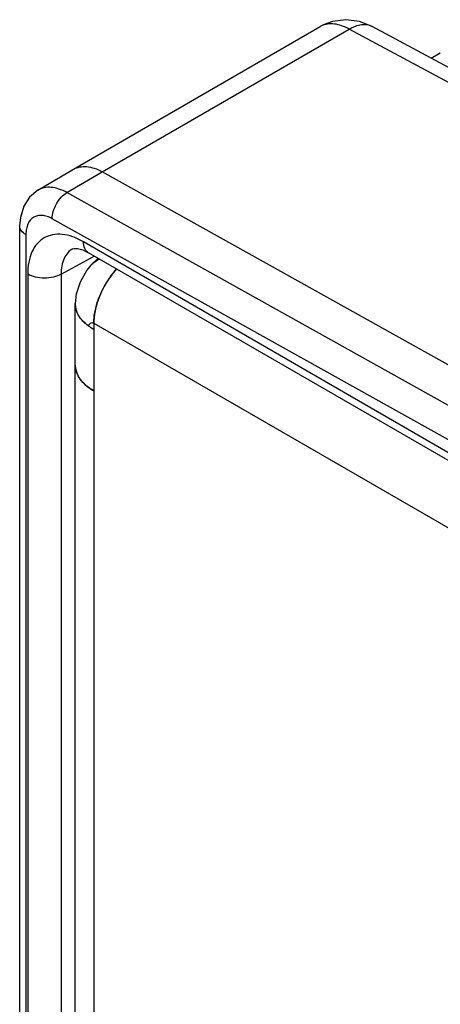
# Model space of a CAD drawing. Header units: inches. Extents: x 0 to 22, y 0 to 17.
# Tile 57 of 59: x 17.708 to 18.24, y 14.02 to 15.264. Entities that reach past the tile are written whole.
import ezdxf

# ---------------------------------------------------------------- set-up
doc = ezdxf.new("R2010")
doc.units = ezdxf.units.IN
doc.header["$LTSCALE"] = 1.21
doc.header["$MEASUREMENT"] = 0
doc.layers.get('0').update_dxf_attribs({"linetype": 'CONTINUOUS'})
doc.layers.add('03___PRT_ALL_CURVES', color=7, linetype='CONTINUOUS')

msp = doc.modelspace()

# ---------------------------------------------------------------- linework, layer by layer
at = {"color": 7, "linetype": 'CONTINUOUS'}
for p, q in [((17.776, 15.0753), (18.0883, 15.2556)), ((17.8125, 15.0721), (18.125, 15.2525)), ((18.0931, 15.2581), (18.0883, 15.2556)), ((18.0931, 15.2581), (18.0931, 15.2581)), ((18.5794, 15.0081), (18.125, 15.2525)), ((18.5965, 15.018), (18.1541, 15.2559)), ((18.2287, 15.2158), (18.2403, 15.2225)), ((17.7311, 15.0489), (17.776, 15.0753)), ((17.7678, 15.0458), (17.8125, 15.0721)), ((18.8808, 14.4768), (17.8125, 15.0721)), ((18.8634, 14.4353), (17.7678, 15.0458)), ((18.8804, 14.3823), (17.7492, 15.0126)), ((17.7079, 15.0037), (17.7079, 12.6274)), ((17.7158, 14.9927), (17.7158, 12.6164)), ((17.7751, 14.9747), (17.7751, 14.9747)), ((18.8836, 14.3514), (17.7888, 14.9835)), ((17.7604, 14.9426), (17.8024, 14.9655)), ((18.8898, 14.3377), (17.7951, 14.9698)), ((17.7181, 14.9427), (17.7181, 12.6637)), ((17.7604, 14.9426), (17.7604, 12.6636))]:
    msp.add_line(p, q, dxfattribs=at)
at = {"color": 3, "linetype": 'CONTINUOUS'}
for p, q in [((17.8072, 14.9627), (17.7981, 14.9539)), ((17.7981, 14.9539), (17.7931, 14.9477)), ((17.7981, 14.9539), (17.7981, 14.9539)), ((17.7931, 14.9477), (17.7843, 14.9325)), ((17.7783, 12.6739), (17.7783, 14.9053)), ((17.8018, 14.8808), (17.8018, 12.6331)), ((17.8018, 14.8808), (19.1976, 14.0749)), ((17.7841, 14.8105), (17.7873, 14.8065))]:
    msp.add_line(p, q, dxfattribs=at)
at = {"color": 7, "linetype": 'CONTINUOUS'}
for points in [[(18.1541, 15.2559), (18.1379, 15.2622), (18.1206, 15.2644), (18.1038, 15.2621), (18.0931, 15.2581)], [(17.7311, 15.0489), (17.7204, 15.04), (17.713, 15.0285), (17.7088, 15.0144), (17.7079, 15.0037)], [(17.7751, 14.9747), (17.7768, 14.9753), (17.7811, 14.9752), (17.7879, 14.9733), (17.7951, 14.9698)]]:
    msp.add_lwpolyline(points, dxfattribs=at)
at = {"color": 3, "linetype": 'CONTINUOUS'}
msp.add_lwpolyline([(17.7843, 14.9325), (17.7795, 14.9172), (17.7783, 14.9054)], dxfattribs=at)
for centre, radius, start, end in [((17.9124, 14.8756), 0.1103, 137.9258, 141.0154), ((17.9172, 14.8718), 0.1163, 141.0322, 146.2386), ((17.9202, 14.8696), 0.12, 149.8377, 155.25), ((17.9212, 14.869), 0.1212, 146.2172, 149.8576), ((17.9166, 14.8712), 0.1161, 155.2597, 158.6889), ((17.8055, 14.9054), 0.0272, 180.0531, 192.7739), ((17.8972, 14.8774), 0.0957, 165.1399, 168.3699), ((17.82, 14.9135), 0.044, 218.827, 223.1568)]:
    msp.add_arc(centre, radius, start, end, dxfattribs=at)
at = {"color": 7, "linetype": 'CONTINUOUS'}
for points, knots in [([(18.125, 15.2525), (18.1219, 15.2542), (18.1159, 15.2569), (18.1066, 15.2592), (18.0979, 15.2593), (18.0925, 15.2577), (18.0901, 15.2566)], [0, 0, 0, 0, 0.287109, 0.546485, 0.781388, 1, 1, 1, 1]), ([(18.125, 15.2525), (18.1275, 15.254), (18.1325, 15.2565), (18.1403, 15.2585), (18.1477, 15.2585), (18.1521, 15.257), (18.1541, 15.2559)], [0, 0, 0, 0, 0.28853, 0.547743, 0.781306, 1, 1, 1, 1]), ([(17.776, 15.0753), (17.7784, 15.0767), (17.7839, 15.0787), (17.7931, 15.079), (17.8029, 15.0768), (17.8093, 15.0739), (17.8125, 15.0721)], [0, 0, 0, 0, 0.218299, 0.45169, 0.710874, 1, 1, 1, 1]), ([(17.7678, 15.0458), (17.7645, 15.0476), (17.7581, 15.0505), (17.7483, 15.0528), (17.739, 15.0524), (17.7335, 15.0503), (17.7311, 15.0489)], [0, 0, 0, 0, 0.289212, 0.548219, 0.781568, 1, 1, 1, 1]), ([(17.7492, 15.0126), (17.7491, 15.0158), (17.7502, 15.0224), (17.7542, 15.0317), (17.76, 15.0399), (17.7651, 15.0442), (17.7678, 15.0458)], [0, 0, 0, 0, 0.238008, 0.50055, 0.762792, 1, 1, 1, 1]), ([(17.7492, 15.0126), (17.7471, 15.0138), (17.743, 15.0157), (17.7366, 15.0171), (17.7307, 15.0168), (17.7254, 15.0148), (17.7211, 15.0111), (17.718, 15.006), (17.7162, 14.9997), (17.7158, 14.9951), (17.7158, 14.9927)], [0, 0, 0, 0, 0.143945, 0.272846, 0.389052, 0.498006, 0.60732, 0.724485, 0.854683, 1, 1, 1, 1]), ([(17.7158, 14.9927), (17.7136, 14.994), (17.7098, 14.9969), (17.7079, 15.0016), (17.7079, 15.0037)], [0, 0, 0, 0, 0.550743, 1, 1, 1, 1]), ([(17.7888, 14.9835), (17.7845, 14.986), (17.7757, 14.9902), (17.7623, 14.9934), (17.7497, 14.9931), (17.7385, 14.989), (17.7294, 14.9814), (17.7228, 14.9706), (17.7189, 14.9574), (17.7181, 14.9477), (17.7181, 14.9427)], [0, 0, 0, 0, 0.144846, 0.274463, 0.391079, 0.499996, 0.608915, 0.725534, 0.855155, 1, 1, 1, 1]), ([(17.7751, 14.9747), (17.7728, 14.9734), (17.7683, 14.9699), (17.7636, 14.9623), (17.7609, 14.953), (17.7604, 14.9461), (17.7604, 14.9426)], [0, 0, 0, 0, 0.217952, 0.450686, 0.709717, 1, 1, 1, 1]), ([(17.7951, 14.9698), (17.7941, 14.9703), (17.7922, 14.9719), (17.7895, 14.9764), (17.7888, 14.9806), (17.7888, 14.9835)], [0, 0, 0, 0, 0.218322, 0.452317, 1, 1, 1, 1]), ([(17.7604, 14.9426), (17.7574, 14.9408), (17.7504, 14.9384), (17.7392, 14.9372), (17.7281, 14.9384), (17.7211, 14.9409), (17.7181, 14.9427)], [0, 0, 0, 0, 0.237759, 0.500549, 0.76304, 1, 1, 1, 1])]:
    msp.add_open_spline(points, degree=3, knots=knots, dxfattribs=at)
at = {"color": 3, "linetype": 'CONTINUOUS'}
for points in [[(17.7981, 14.9539), (17.8011, 14.9573), (17.8049, 14.96), (17.8091, 14.9618)], [(17.7783, 14.8278), (17.7783, 14.8253), (17.7787, 14.8227), (17.7794, 14.8203)]]:
    msp.add_open_spline(points, degree=3, dxfattribs=at)
for points, knots in [([(17.8306, 14.9495), (17.8293, 14.948), (17.824, 14.9418), (17.8193, 14.935), (17.8163, 14.9296)], [0, 0, 0, 0, 0.245547, 1, 1, 1, 1]), ([(17.8163, 14.9296), (17.8118, 14.9218), (17.8048, 14.9061), (17.8018, 14.889), (17.8018, 14.8808)], [0, 0, 0, 0, 0.525529, 1, 1, 1, 1]), ([(17.8047, 14.902), (17.8049, 14.9029), (17.806, 14.9068), (17.8074, 14.9106), (17.8085, 14.9134)], [0, 0, 0, 0, 0.245971, 1, 1, 1, 1]), ([(17.7949, 14.8772), (17.79, 14.8809), (17.7819, 14.8889), (17.7783, 14.9002), (17.7783, 14.9054)], [0, 0, 0, 0, 0.539421, 1, 1, 1, 1]), ([(17.7857, 14.8859), (17.7849, 14.887), (17.7819, 14.891), (17.7798, 14.8957), (17.779, 14.8994)], [0, 0, 0, 0, 0.264884, 1, 1, 1, 1]), ([(17.8018, 14.8808), (17.8018, 14.8821), (17.8019, 14.8874), (17.8026, 14.8927), (17.8035, 14.8967)], [0, 0, 0, 0, 0.239429, 1, 1, 1, 1]), ([(17.8018, 14.8727), (17.8004, 14.8735), (17.7954, 14.8765), (17.7909, 14.8803), (17.7879, 14.8834)], [0, 0, 0, 0, 0.264703, 1, 1, 1, 1]), ([(17.7949, 14.8772), (17.795, 14.8779), (17.7957, 14.8793), (17.7973, 14.8809), (17.7995, 14.8817), (17.8011, 14.8812), (17.8018, 14.8808)], [0, 0, 0, 0, 0.250057, 0.495712, 0.733526, 1, 1, 1, 1]), ([(17.8018, 14.8727), (17.8011, 14.873), (17.7988, 14.8744), (17.7965, 14.876), (17.7949, 14.8772)], [0, 0, 0, 0, 0.256541, 1, 1, 1, 1]), ([(17.8018, 14.7951), (17.7982, 14.7971), (17.7919, 14.8015), (17.7843, 14.8095), (17.7794, 14.8184), (17.7783, 14.8247), (17.7783, 14.8278)], [0, 0, 0, 0, 0.289462, 0.549134, 0.782318, 1, 1, 1, 1]), ([(17.7794, 14.8203), (17.7796, 14.8195), (17.7808, 14.816), (17.7825, 14.8128), (17.7841, 14.8105)], [0, 0, 0, 0, 0.24165, 1, 1, 1, 1]), ([(17.7873, 14.8065), (17.7883, 14.8055), (17.7926, 14.8011), (17.7977, 14.7975), (17.8018, 14.7951)], [0, 0, 0, 0, 0.234532, 1, 1, 1, 1])]:
    msp.add_open_spline(points, degree=3, knots=knots, dxfattribs=at)
at = {"layer": '03___PRT_ALL_CURVES', "color": 40, "linetype": 'CONTINUOUS'}
for p, q in [((17.8305, 14.9493), (17.8265, 14.9447)), ((17.7803, 14.8951), (17.7795, 14.8975)), ((17.7967, 14.8759), (17.795, 14.8771)), ((17.7974, 14.8754), (17.7967, 14.8759)), ((17.799, 14.8743), (17.7974, 14.8754)), ((17.8018, 14.8808), (17.8018, 14.8727)), ((17.7996, 14.874), (17.799, 14.8743)), ((17.8018, 14.8727), (17.7996, 14.874))]:
    msp.add_line(p, q, dxfattribs=at)
for points, knots in [([(17.8265, 14.9447), (17.8263, 14.9444), (17.8259, 14.9438), (17.8254, 14.9432), (17.825, 14.9428), (17.8249, 14.9426), (17.8247, 14.9423), (17.8245, 14.9421), (17.8242, 14.9417), (17.8239, 14.9413), (17.8236, 14.9409), (17.8234, 14.9406), (17.8233, 14.9404), (17.8232, 14.9403), (17.8231, 14.9402), (17.8231, 14.9401), (17.823, 14.94), (17.8229, 14.9399), (17.8228, 14.9397), (17.8225, 14.9394), (17.8222, 14.939), (17.822, 14.9386), (17.8217, 14.9383), (17.8216, 14.938), (17.8214, 14.9378), (17.8213, 14.9377), (17.8213, 14.9376), (17.8212, 14.9375), (17.8212, 14.9375), (17.8211, 14.9374), (17.821, 14.9373), (17.8209, 14.9371), (17.8208, 14.9368), (17.8206, 14.9365), (17.8203, 14.9362), (17.8201, 14.9358), (17.8199, 14.9355), (17.8197, 14.9353), (17.8196, 14.9352), (17.8196, 14.9351), (17.8195, 14.935), (17.8195, 14.9349), (17.8194, 14.9347), (17.8192, 14.9345), (17.819, 14.9342), (17.8188, 14.9338), (17.8184, 14.9333), (17.8182, 14.9328), (17.818, 14.9325), (17.8179, 14.9324), (17.8178, 14.9322), (17.8177, 14.932), (17.8174, 14.9315), (17.8169, 14.9307), (17.8165, 14.93), (17.8163, 14.9297)], [0, 0, 0, 0, 0.0625, 0.125, 0.140625, 0.15625, 0.171875, 0.1875, 0.21875, 0.25, 0.28125, 0.296875, 0.3125, 0.320312, 0.328125, 0.332031, 0.335938, 0.34375, 0.359375, 0.375, 0.40625, 0.4375, 0.453125, 0.46875, 0.484375, 0.492188, 0.496094, 0.5, 0.503906, 0.507812, 0.515625, 0.53125, 0.546875, 0.5625, 0.59375, 0.625, 0.640625, 0.65625, 0.664062, 0.667969, 0.671875, 0.679688, 0.6875, 0.703125, 0.71875, 0.75, 0.78125, 0.8125, 0.828125, 0.835938, 0.84375, 0.859375, 0.875, 0.9375, 1, 1, 1, 1]), ([(17.8163, 14.9297), (17.8161, 14.9294), (17.8158, 14.9289), (17.8155, 14.9283), (17.8153, 14.9279), (17.8151, 14.9275), (17.815, 14.9273), (17.8149, 14.9272), (17.8148, 14.9271), (17.8148, 14.927), (17.8147, 14.9269), (17.8146, 14.9267), (17.8145, 14.9265), (17.8143, 14.9262), (17.8141, 14.9257), (17.8139, 14.9253), (17.8137, 14.9249), (17.8136, 14.9247), (17.8135, 14.9246), (17.8134, 14.9244), (17.8134, 14.9244), (17.8133, 14.9243), (17.8133, 14.9241), (17.8132, 14.9239), (17.813, 14.9236), (17.8128, 14.9232), (17.8126, 14.9228), (17.8124, 14.9225), (17.8123, 14.9222), (17.8122, 14.922), (17.8121, 14.9219), (17.8121, 14.9218), (17.8121, 14.9217), (17.812, 14.9217), (17.812, 14.9216), (17.8119, 14.9214), (17.8118, 14.9212), (17.8117, 14.9209), (17.8115, 14.9206), (17.8113, 14.9201), (17.8111, 14.9197), (17.8109, 14.9193), (17.8108, 14.9191), (17.8108, 14.9189), (17.8107, 14.9188), (17.8107, 14.9188), (17.8106, 14.9187), (17.8106, 14.9185), (17.8105, 14.9183), (17.8103, 14.918), (17.8102, 14.9175), (17.81, 14.9171), (17.8098, 14.9168), (17.8097, 14.9166), (17.8097, 14.9164), (17.8096, 14.9163), (17.8096, 14.9162), (17.8096, 14.9161), (17.8095, 14.916), (17.8094, 14.9158), (17.8093, 14.9154), (17.8091, 14.9149), (17.8088, 14.9142), (17.8086, 14.9137), (17.8084, 14.9133)], [0, 0, 0, 0, 0.0625, 0.09375, 0.125, 0.140625, 0.15625, 0.164062, 0.167969, 0.171875, 0.179688, 0.1875, 0.203125, 0.21875, 0.25, 0.28125, 0.296875, 0.3125, 0.320312, 0.328125, 0.332031, 0.335938, 0.34375, 0.359375, 0.375, 0.40625, 0.4375, 0.453125, 0.46875, 0.484375, 0.492188, 0.496094, 0.5, 0.503906, 0.507812, 0.515625, 0.53125, 0.546875, 0.5625, 0.59375, 0.625, 0.640625, 0.65625, 0.664062, 0.667969, 0.671875, 0.679688, 0.6875, 0.703125, 0.71875, 0.75, 0.78125, 0.796875, 0.8125, 0.820312, 0.828125, 0.832031, 0.835938, 0.84375, 0.859375, 0.875, 0.90625, 0.9375, 1, 1, 1, 1]), ([(17.8084, 14.9133), (17.8083, 14.913), (17.8081, 14.9125), (17.8078, 14.9118), (17.8077, 14.9114), (17.8076, 14.9111), (17.8075, 14.9108), (17.8074, 14.9107), (17.8074, 14.9106), (17.8074, 14.9105), (17.8073, 14.9104), (17.8073, 14.9102), (17.8072, 14.91), (17.8071, 14.9096), (17.8069, 14.9092), (17.8068, 14.9087), (17.8066, 14.9084), (17.8066, 14.9081), (17.8065, 14.908), (17.8064, 14.9078), (17.8064, 14.9078), (17.8064, 14.9077), (17.8063, 14.9075), (17.8063, 14.9073), (17.8062, 14.907), (17.806, 14.9066), (17.8059, 14.9061), (17.8058, 14.9058), (17.8057, 14.9056), (17.8057, 14.9054), (17.8056, 14.9052), (17.8056, 14.9051), (17.8056, 14.9051), (17.8056, 14.905), (17.8055, 14.9049), (17.8055, 14.9047), (17.8054, 14.9045), (17.8053, 14.9042), (17.8052, 14.9039), (17.8051, 14.9034), (17.805, 14.903), (17.8049, 14.9026), (17.8048, 14.9024), (17.8048, 14.9022), (17.8047, 14.9022), (17.8047, 14.9021), (17.8047, 14.902), (17.8047, 14.9018), (17.8046, 14.9016), (17.8045, 14.9013), (17.8044, 14.9008), (17.8043, 14.9004), (17.8042, 14.9001), (17.8042, 14.8999), (17.8041, 14.8997), (17.8041, 14.8996), (17.8041, 14.8995), (17.8041, 14.8995), (17.804, 14.8993), (17.804, 14.8991), (17.8039, 14.8987), (17.8038, 14.8983), (17.8036, 14.8975), (17.8035, 14.897), (17.8034, 14.8966)], [0, 0, 0, 0, 0.0625, 0.09375, 0.125, 0.140625, 0.15625, 0.164062, 0.167969, 0.171875, 0.179688, 0.1875, 0.203125, 0.21875, 0.25, 0.28125, 0.296875, 0.3125, 0.320312, 0.328125, 0.332031, 0.335938, 0.34375, 0.359375, 0.375, 0.40625, 0.4375, 0.453125, 0.46875, 0.484375, 0.492188, 0.496094, 0.5, 0.503906, 0.507812, 0.515625, 0.53125, 0.546875, 0.5625, 0.59375, 0.625, 0.640625, 0.65625, 0.664062, 0.667969, 0.671875, 0.679688, 0.6875, 0.703125, 0.71875, 0.75, 0.78125, 0.796875, 0.8125, 0.820312, 0.828125, 0.832031, 0.835938, 0.84375, 0.859375, 0.875, 0.90625, 0.9375, 1, 1, 1, 1]), ([(17.7795, 14.8975), (17.7794, 14.8977), (17.7793, 14.898), (17.7792, 14.8984), (17.7792, 14.8987), (17.7791, 14.8988), (17.7791, 14.899), (17.779, 14.8992), (17.779, 14.8994), (17.7789, 14.8997), (17.7789, 14.8999), (17.7789, 14.9), (17.7788, 14.9002), (17.7788, 14.9005), (17.7787, 14.9008), (17.7787, 14.9011), (17.7786, 14.9012), (17.7786, 14.9014), (17.7786, 14.9015), (17.7786, 14.9016), (17.7786, 14.9018), (17.7785, 14.9021), (17.7785, 14.9023), (17.7785, 14.9024), (17.7785, 14.9025), (17.7785, 14.9026), (17.7785, 14.9027), (17.7785, 14.9027), (17.7785, 14.9028), (17.7784, 14.9029), (17.7784, 14.9031), (17.7784, 14.9034), (17.7784, 14.9036), (17.7784, 14.9039), (17.7784, 14.904), (17.7783, 14.9041), (17.7783, 14.9042), (17.7783, 14.9043), (17.7783, 14.9045), (17.7783, 14.9047), (17.7783, 14.905), (17.7783, 14.9053), (17.7783, 14.9054)], [0, 0, 0, 0, 0.0625, 0.125, 0.15625, 0.171875, 0.1875, 0.21875, 0.25, 0.28125, 0.3125, 0.328125, 0.34375, 0.375, 0.4375, 0.46875, 0.484375, 0.5, 0.515625, 0.53125, 0.5625, 0.59375, 0.625, 0.640625, 0.65625, 0.664062, 0.667969, 0.671875, 0.679688, 0.6875, 0.71875, 0.75, 0.78125, 0.8125, 0.828125, 0.835938, 0.84375, 0.859375, 0.875, 0.90625, 0.9375, 1, 1, 1, 1]), ([(17.785, 14.8868), (17.7849, 14.887), (17.7847, 14.8873), (17.7844, 14.8877), (17.7842, 14.888), (17.7841, 14.8881), (17.784, 14.8882), (17.7839, 14.8884), (17.7838, 14.8886), (17.7836, 14.8889), (17.7834, 14.8891), (17.7833, 14.8893), (17.7832, 14.8895), (17.7831, 14.8896), (17.783, 14.8898), (17.7829, 14.89), (17.7827, 14.8903), (17.7825, 14.8906), (17.7824, 14.8908), (17.7823, 14.8909), (17.7823, 14.891), (17.7822, 14.8912), (17.782, 14.8915), (17.7818, 14.8918), (17.7817, 14.8921), (17.7816, 14.8922), (17.7816, 14.8923), (17.7815, 14.8925), (17.7814, 14.8927), (17.7812, 14.893), (17.7811, 14.8933), (17.781, 14.8935), (17.7809, 14.8936), (17.7809, 14.8938), (17.7808, 14.8939), (17.7807, 14.8942), (17.7805, 14.8946), (17.7804, 14.8949), (17.7803, 14.8951)], [0, 0, 0, 0, 0.0625, 0.125, 0.140625, 0.15625, 0.171875, 0.1875, 0.21875, 0.25, 0.28125, 0.3125, 0.328125, 0.34375, 0.359375, 0.375, 0.4375, 0.46875, 0.484375, 0.5, 0.515625, 0.53125, 0.5625, 0.625, 0.640625, 0.65625, 0.671875, 0.6875, 0.71875, 0.75, 0.78125, 0.8125, 0.828125, 0.84375, 0.859375, 0.875, 0.9375, 1, 1, 1, 1]), ([(17.8034, 14.8966), (17.8034, 14.8963), (17.8033, 14.8958), (17.8032, 14.8952), (17.8031, 14.8948), (17.803, 14.8944), (17.803, 14.8942), (17.803, 14.8941), (17.8029, 14.894), (17.8029, 14.8939), (17.8029, 14.8938), (17.8029, 14.8936), (17.8028, 14.8932), (17.8027, 14.8926), (17.8027, 14.8922), (17.8026, 14.8918), (17.8026, 14.8916), (17.8025, 14.8915), (17.8025, 14.8913), (17.8025, 14.8913), (17.8025, 14.8912), (17.8025, 14.891), (17.8025, 14.8908), (17.8024, 14.8905), (17.8024, 14.8901), (17.8023, 14.8897), (17.8023, 14.8894), (17.8023, 14.8892), (17.8022, 14.889), (17.8022, 14.8888), (17.8022, 14.8887), (17.8022, 14.8887), (17.8022, 14.8886), (17.8022, 14.8885), (17.8022, 14.8884), (17.8021, 14.8882), (17.8021, 14.8879), (17.8021, 14.8876), (17.8021, 14.8872), (17.802, 14.8867), (17.802, 14.8864), (17.802, 14.8862), (17.8019, 14.886), (17.8019, 14.8859), (17.8019, 14.8859), (17.8019, 14.8858), (17.8019, 14.8856), (17.8019, 14.8854), (17.8019, 14.8851), (17.8019, 14.8847), (17.8018, 14.8843), (17.8018, 14.8839), (17.8018, 14.8837), (17.8018, 14.8836), (17.8018, 14.8835), (17.8018, 14.8834), (17.8018, 14.8833), (17.8018, 14.8831), (17.8018, 14.8828), (17.8018, 14.8823), (17.8018, 14.8817), (17.8018, 14.8812), (17.8018, 14.8808)], [0, 0, 0, 0, 0.0625, 0.09375, 0.125, 0.140625, 0.15625, 0.164062, 0.167969, 0.171875, 0.179688, 0.1875, 0.21875, 0.25, 0.28125, 0.296875, 0.3125, 0.320312, 0.328125, 0.332031, 0.335938, 0.34375, 0.359375, 0.375, 0.40625, 0.4375, 0.453125, 0.46875, 0.484375, 0.492188, 0.496094, 0.5, 0.503906, 0.507812, 0.515625, 0.53125, 0.546875, 0.5625, 0.59375, 0.625, 0.640625, 0.65625, 0.664062, 0.667969, 0.671875, 0.679688, 0.6875, 0.703125, 0.71875, 0.75, 0.78125, 0.8125, 0.820312, 0.828125, 0.832031, 0.835938, 0.84375, 0.859375, 0.875, 0.90625, 0.9375, 1, 1, 1, 1]), ([(17.795, 14.8771), (17.7947, 14.8773), (17.7944, 14.8776), (17.7939, 14.8779), (17.7937, 14.8782), (17.7934, 14.8783), (17.7933, 14.8785), (17.7932, 14.8785), (17.7931, 14.8786), (17.7931, 14.8786), (17.793, 14.8787), (17.7928, 14.8788), (17.7925, 14.8791), (17.7922, 14.8794), (17.7918, 14.8797), (17.7915, 14.8799), (17.7913, 14.8801), (17.7912, 14.8802), (17.7911, 14.8803), (17.791, 14.8804), (17.7908, 14.8806), (17.7905, 14.8809), (17.7902, 14.8811), (17.79, 14.8813), (17.7898, 14.8815), (17.7897, 14.8816), (17.7896, 14.8817), (17.7895, 14.8818), (17.7895, 14.8818), (17.7895, 14.8818), (17.7894, 14.8819), (17.7893, 14.882), (17.7892, 14.8821), (17.7891, 14.8822), (17.7889, 14.8824), (17.7886, 14.8827), (17.7884, 14.8829), (17.7882, 14.8831), (17.7881, 14.8832), (17.788, 14.8833), (17.788, 14.8834), (17.7879, 14.8834), (17.7879, 14.8835), (17.7877, 14.8836), (17.7875, 14.8839), (17.7872, 14.8842), (17.7869, 14.8845), (17.7867, 14.8848), (17.7865, 14.885), (17.7864, 14.8851), (17.7863, 14.8852), (17.7862, 14.8853), (17.786, 14.8856), (17.7858, 14.8858), (17.7855, 14.8863), (17.7852, 14.8866), (17.785, 14.8868)], [0, 0, 0, 0, 0.0625, 0.09375, 0.125, 0.140625, 0.15625, 0.164062, 0.167969, 0.171875, 0.179688, 0.1875, 0.21875, 0.25, 0.28125, 0.3125, 0.328125, 0.335938, 0.34375, 0.359375, 0.375, 0.40625, 0.4375, 0.453125, 0.46875, 0.484375, 0.492188, 0.496094, 0.5, 0.503906, 0.507812, 0.515625, 0.53125, 0.546875, 0.5625, 0.59375, 0.625, 0.640625, 0.65625, 0.664062, 0.667969, 0.671875, 0.679688, 0.6875, 0.71875, 0.75, 0.78125, 0.8125, 0.828125, 0.835938, 0.84375, 0.859375, 0.875, 0.90625, 0.9375, 1, 1, 1, 1])]:
    msp.add_open_spline(points, degree=3, knots=knots, dxfattribs=at)

doc.saveas('drawing.dxf')
